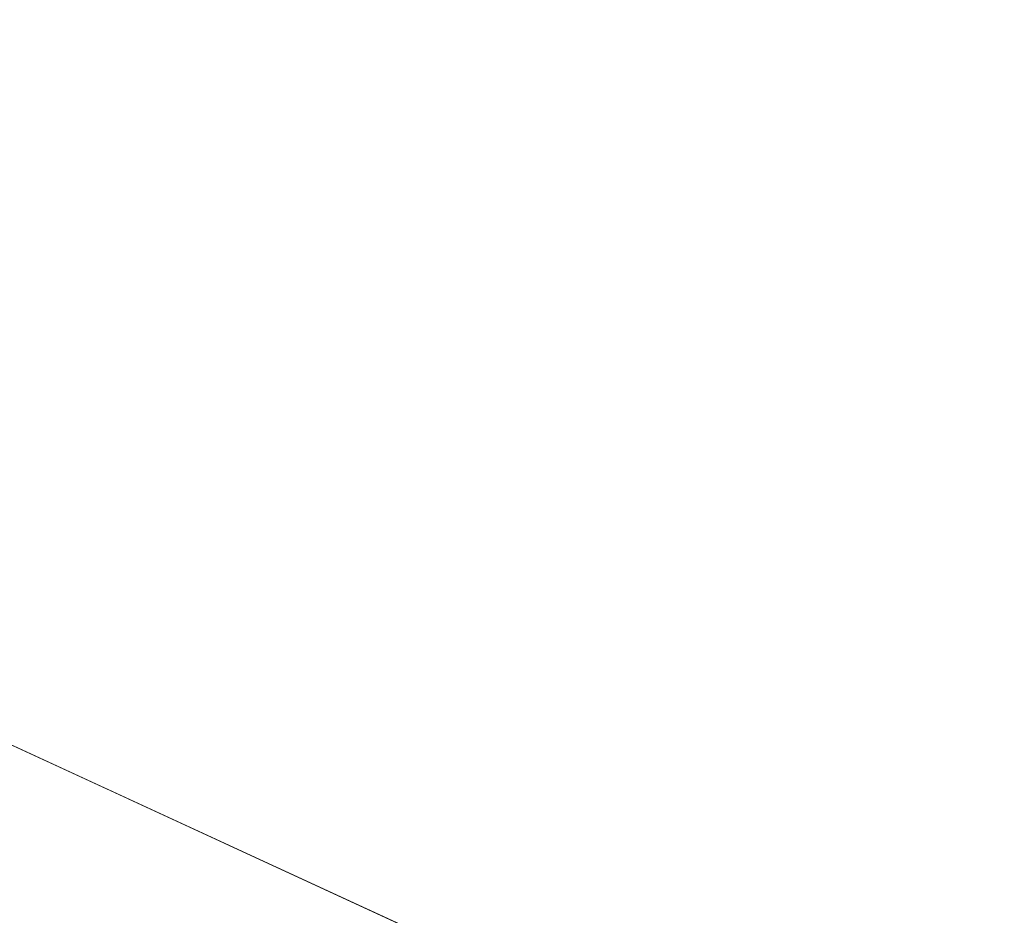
# Model space of a CAD drawing. Header units: inches. Extents: x -36 to 647, y 177 to 609.
# Tile 169 of 256: x 427 to 442, y 208 to 222. Entities that reach past the tile are written whole.
import ezdxf

# ---------------------------------------------------------------- set-up
doc = ezdxf.new("R2010")
doc.units = ezdxf.units.IN
doc.header["$MEASUREMENT"] = 0
doc.layers.add('1', color=7, linetype='Continuous')

# ---------------------------------------------------------------- blocks, each defined once
blk = doc.blocks.new('block 3934')
at = {"layer": '1', "color": 155, "lineweight": 18, "true_color": 0x4c7299}
blk.add_lwpolyline([(421.915, 213.439), (437.69, 206.162)], dxfattribs=at)
blk = doc.blocks.new('block 5904')
at = {"layer": '1', "color": 18, "lineweight": 13, "true_color": 0x4c0000}
blk.add_lwpolyline([(354.644, 244.471), (437.69, 206.162)], dxfattribs=at)
blk = doc.blocks.new('block 5905')
at = {"layer": '1', "color": 18, "lineweight": 13, "true_color": 0x4c0000}
blk.add_lwpolyline([(354.644, 244.471), (437.69, 206.162)], dxfattribs=at)
blk = doc.blocks.new('block 9164')
at = {"layer": '1', "color": 18, "lineweight": 13, "true_color": 0x4c0000}
blk.add_lwpolyline([(403.75, 221.818), (427.36, 210.927), (433.263, 208.204), (436.214, 206.843), (437.69, 206.162), (436.511, 205.404), (437.707, 204.654), (440.03, 204.703), (443.08, 203.676), (448.983, 200.953), (448.991, 200.641), (448.085, 200.364), (446.271, 199.81), (442.645, 198.702), (435.4, 196.514), (429.497, 199.237), (426.601, 200.596), (427.749, 201.36), (426.518, 202.101)], dxfattribs=at)
blk = doc.blocks.new('block 9548')
at = {"layer": '1', "color": 18, "lineweight": 13, "true_color": 0x4c0000}
blk.add_lwpolyline([(403.75, 221.818), (427.36, 210.927), (433.263, 208.204), (436.214, 206.843), (437.69, 206.162), (436.511, 205.404), (437.707, 204.654), (440.03, 204.703), (443.08, 203.676), (448.983, 200.953), (448.991, 200.641), (448.085, 200.364), (446.271, 199.81), (442.645, 198.702), (435.4, 196.514), (429.497, 199.237), (426.601, 200.596), (427.749, 201.36), (426.518, 202.101)], dxfattribs=at)

msp = doc.modelspace()

# ---------------------------------------------------------------- block references
at = {"layer": '1'}
for name in ['block 9164', 'block 9548', 'block 5904', 'block 5905', 'block 3934']:
    msp.add_blockref(name, (0, 0), dxfattribs=at)

doc.saveas('drawing.dxf')
